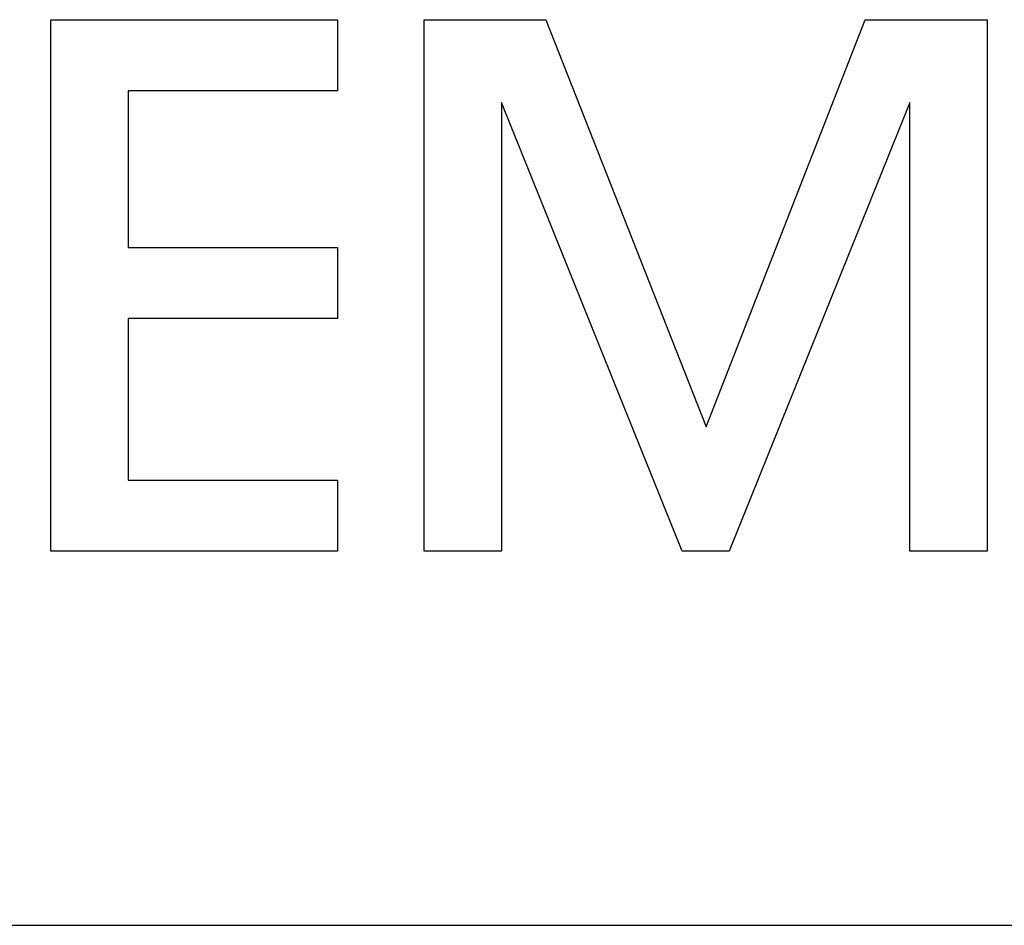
# Model space of a CAD drawing. Extents: x 744 to 2048, y 1140 to 2782.
# Tile 88 of 134: x 902.67 to 906.45, y 2445.05 to 2448.53. Entities that reach past the tile are written whole.
import ezdxf

# ---------------------------------------------------------------- set-up
doc = ezdxf.new("R2010")
doc.units = 0
doc.layers.add('KF_SONA_6_FRONT', color=7, linetype='CONTINUOUS')

# ---------------------------------------------------------------- blocks, each defined once
blk = doc.blocks.new('KF_SONA_6_FRONT')
at = {"layer": 'KF_SONA_6_FRONT'}
for p, q in [((5.374034, -178.060291), (6.475508, -178.060291)), ((5.374034, -180.102467), (5.374034, -178.060291)), ((5.374034, -178.060291), (6.475508, -178.060291)), ((5.374034, -180.102467), (5.374034, -178.060291)), ((6.475508, -178.060291), (6.475508, -178.333218)), ((6.475508, -178.060291), (6.475508, -178.333218)), ((6.808726, -180.102467), (6.808726, -178.060291)), ((6.808726, -178.060291), (7.276876, -178.060291)), ((6.808726, -178.060291), (7.276876, -178.060291)), ((6.808726, -180.102467), (6.808726, -178.060291)), ((7.276876, -178.060291), (7.892017, -179.624938)), ((7.276876, -178.060291), (7.892017, -179.624938)), ((7.892017, -179.624938), (8.503712, -178.060291)), ((7.892017, -179.624938), (8.503712, -178.060291)), ((8.503712, -178.060291), (8.972054, -178.060291)), ((8.503712, -178.060291), (8.972054, -178.060291)), ((8.972054, -178.060291), (8.972054, -180.102467)), ((8.972054, -178.060291), (8.972054, -180.102467)), ((6.475508, -178.333218), (5.671269, -178.333218)), ((5.671269, -178.333218), (5.671269, -178.936302)), ((5.671269, -178.333218), (5.671269, -178.936302)), ((6.475508, -178.333218), (5.671269, -178.333218)), ((7.800147, -180.102467), (7.105769, -178.378771)), ((7.105769, -178.378771), (7.105769, -180.102467)), ((7.105769, -178.378771), (7.105769, -180.102467)), ((7.800147, -180.102467), (7.105769, -178.378771)), ((8.675202, -178.378771), (7.980632, -180.102467)), ((8.675202, -178.378771), (7.980632, -180.102467)), ((8.675202, -180.102467), (8.675202, -178.378771)), ((8.675202, -180.102467), (8.675202, -178.378771)), ((5.671269, -178.936302), (6.475508, -178.936302)), ((5.671269, -178.936302), (6.475508, -178.936302)), ((6.475508, -178.936302), (6.475508, -179.208465)), ((6.475508, -178.936302), (6.475508, -179.208465)), ((6.475508, -179.208465), (5.671269, -179.208465)), ((5.671269, -179.208465), (5.671269, -179.830113)), ((5.671269, -179.208465), (5.671269, -179.830113)), ((6.475508, -179.208465), (5.671269, -179.208465)), ((5.671269, -179.830113), (6.475508, -179.830113)), ((5.671269, -179.830113), (6.475508, -179.830113)), ((6.475508, -179.830113), (6.475508, -180.102467)), ((6.475508, -179.830113), (6.475508, -180.102467)), ((6.475508, -180.102467), (5.374034, -180.102467)), ((6.475508, -180.102467), (5.374034, -180.102467)), ((7.105769, -180.102467), (6.808726, -180.102467)), ((7.105769, -180.102467), (6.808726, -180.102467)), ((7.980632, -180.102467), (7.800147, -180.102467)), ((7.980632, -180.102467), (7.800147, -180.102467)), ((8.972054, -180.102467), (8.675202, -180.102467)), ((8.972054, -180.102467), (8.675202, -180.102467)), ((-10.349979, -181.54091), (10.350021, -181.54091))]:
    blk.add_line(p, q, dxfattribs=at)

msp = doc.modelspace()

# ---------------------------------------------------------------- block references
at = {"layer": 'KF_SONA_6_FRONT'}
msp.add_blockref('KF_SONA_6_FRONT', (897.4147, 2626.5875), dxfattribs=at)

doc.saveas('drawing.dxf')
